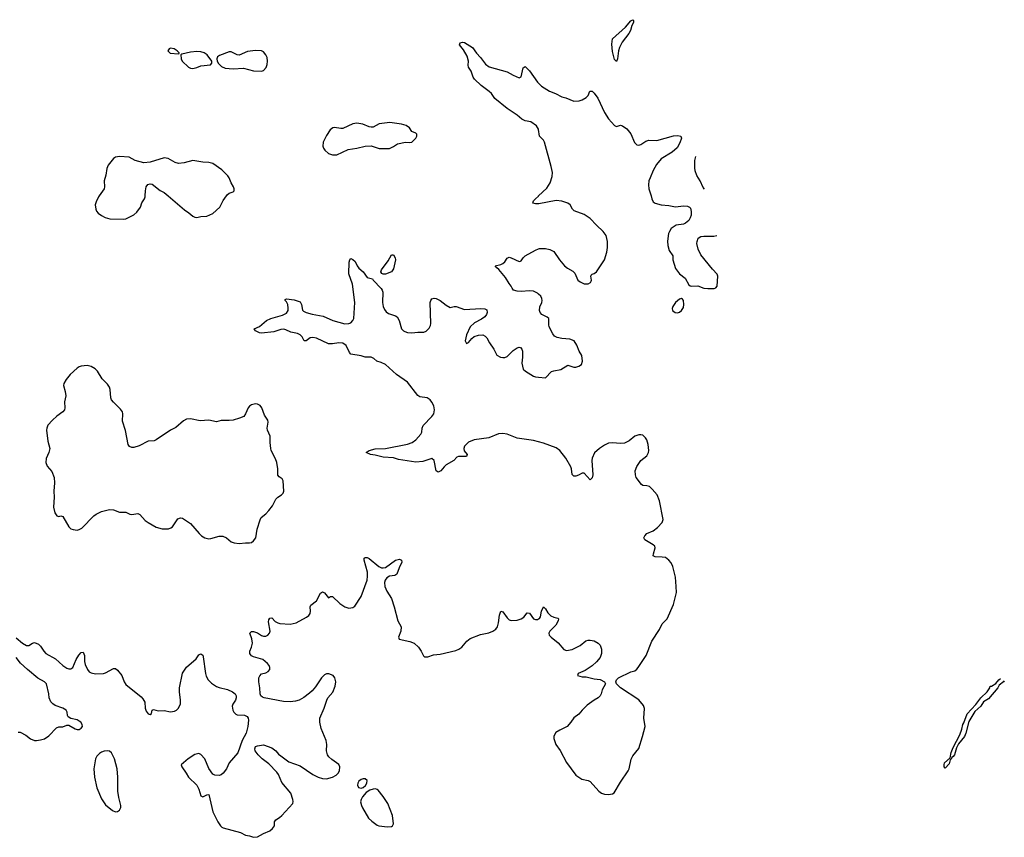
# Model space of a CAD drawing. Header units: inches. Extents: x 1384771 to 1534001, y 461348 to 645899.
# Tile 63 of 105: x 1494884 to 1504594, y 553676 to 561737. Entities that reach past the tile are written whole.
import ezdxf

# ---------------------------------------------------------------- set-up
doc = ezdxf.new("R2010")
doc.units = ezdxf.units.IN
doc.header["$MEASUREMENT"] = 0
for name, color, linetype in [('B4595', 7, 'Continuous'), ('B4596', 7, 'Continuous'), ('B5505', 7, 'Continuous'), ('B5506', 7, 'Continuous')]:
    doc.layers.add(name, color=color, linetype=linetype)

msp = doc.modelspace()

# ---------------------------------------------------------------- linework, layer by layer
at = {"layer": 'B4595', "color": 6}
for points, elevation in [([(1495667.3, 560000), (1495660.3, 559990), (1495637.2, 559942.8), (1495628.9, 559911.1), (1495634.6, 559870), (1495642.8, 559850), (1495657, 559830), (1495690, 559805.3), (1495727.3, 559787.3), (1495774.7, 559774.7), (1495910, 559770.2), (1495930, 559773.1), (1496010, 559814.3), (1496038.8, 559841.2), (1496074.2, 559890), (1496089.1, 559930.9), (1496115.4, 559970), (1496122.7, 559990), (1496123, 560000)], 800), ([(1496348.6, 560000), (1496510, 559861.6), (1496553.4, 559833.4), (1496590, 559800.9), (1496610, 559788.8), (1496630, 559786.7), (1496670, 559797), (1496730, 559800.7), (1496790, 559827.9), (1496858.4, 559890), (1496890, 559953.1), (1496922, 560000)], 800), ([(1500000, 559923), (1499970, 559921.8), (1499945.6, 559930), (1499951.2, 559950), (1499969.8, 559970), (1500000, 559998.5)], 700), ([(1500000, 559032), (1499990, 559042), (1499950, 559061.3), (1499910, 559064.5), (1499830, 559055.9), (1499790, 559059.9), (1499754.5, 559070), (1499739.6, 559090), (1499732, 559110), (1499710, 559135.6), (1499676.3, 559196.3), (1499610, 559274), (1499588, 559290), (1499572.7, 559310), (1499630, 559324.7), (1499650, 559334.5), (1499668.8, 559351.2), (1499690, 559386), (1499710, 559395), (1499730, 559391), (1499810, 559354.7), (1499823.5, 559356.5), (1499830, 559358.9), (1499848.3, 559390), (1499869.8, 559410), (1499970, 559466.1), (1500000, 559477.8)], 700), ([(1500000, 557575.8), (1499950, 557589.6), (1499790, 557611.7), (1499691.7, 557650), (1499650, 557657.3), (1499606.7, 557653.3), (1499510, 557615.6), (1499366.2, 557593.8), (1499309.2, 557570.8), (1499270, 557533.7), (1499262.5, 557510), (1499267.9, 557487.9), (1499295.8, 557450), (1499288.9, 557431.1), (1499210.2, 557429.8), (1499194.2, 557425.8), (1499166.7, 557390), (1499090, 557348.1), (1499068.6, 557330), (1499036.5, 557290), (1499010, 557277.2), (1498990, 557289.5), (1498971.3, 557391.3), (1498950, 557409.7), (1498859.7, 557380.3), (1498790, 557375.7), (1498620.9, 557400.9), (1498570, 557417.4), (1498470, 557423.1), (1498390, 557443.6), (1498342, 557450), (1498300.5, 557470), (1498330, 557490.1), (1498390, 557506.9), (1498490.6, 557510.6), (1498708.9, 557551.1), (1498754.2, 557570), (1498790, 557594.2), (1498839.3, 557650), (1498848.8, 557670), (1498853.7, 557710), (1498863.6, 557736.4), (1498950, 557824.4), (1498967.3, 557852.7), (1498974.6, 557890), (1498968.2, 557930), (1498950, 557966.2), (1498931.1, 557990), (1498902.2, 558010), (1498830, 558020.2), (1498810.6, 558030.6), (1498710, 558163.6), (1498599.9, 558239.9), (1498490, 558337.5), (1498450, 558357), (1498407.6, 558370), (1498377, 558397), (1498350, 558409.1), (1498290, 558411.2), (1498250, 558423.5), (1498150, 558439.1), (1498136.9, 558456.9), (1498104.7, 558524.7), (1498070, 558546.5), (1498030, 558551), (1497970, 558540.4), (1497930, 558541.7), (1497810, 558597.9), (1497776, 558604), (1497750, 558600.5), (1497710, 558570.9), (1497690, 558569.7), (1497670.6, 558610), (1497650.3, 558630.3), (1497623, 558643), (1497556.8, 558656.8), (1497510, 558681.1), (1497490, 558686.2), (1497458, 558682), (1497390, 558659.7), (1497270, 558645.7), (1497247.8, 558650), (1497209.4, 558670), (1497197.2, 558690), (1497247.9, 558712.1), (1497319.6, 558770), (1497359.6, 558790), (1497476.7, 558823.3), (1497515.5, 558844.5), (1497530.3, 558869.7), (1497533.2, 558893.2), (1497528.4, 558930), (1497514.9, 558954.9), (1497500.5, 558970), (1497501.7, 558978.3), (1497514.8, 558985.2), (1497590, 558974.3), (1497650, 558954.2), (1497663.1, 558930), (1497673.8, 558873.8), (1497683.5, 558863.5), (1497710.5, 558850.5), (1497770, 558833.8), (1497875.5, 558815.5), (1497971.2, 558771.2), (1498090, 558739.4), (1498130, 558740.8), (1498149.7, 558750), (1498168.7, 558770), (1498179.4, 558790), (1498189.9, 558950), (1498165.6, 559130), (1498130, 559233.2), (1498134.1, 559345.9), (1498141.1, 559370), (1498150, 559381.3), (1498170, 559374.6), (1498193, 559353), (1498212.7, 559310), (1498230, 559288.4), (1498271.9, 559251.9), (1498310, 559196.3), (1498363.5, 559183.5), (1498370.7, 559170), (1498450, 559085.8), (1498460.1, 559070), (1498465.3, 559050), (1498460.4, 558950), (1498468, 558910), (1498480.4, 558880.4), (1498497.4, 558857.4), (1498520.7, 558840.7), (1498590, 558818.2), (1498606.6, 558806.6), (1498627.5, 558770), (1498650.2, 558690.2), (1498668.7, 558670), (1498682.7, 558662.7), (1498710, 558654.7), (1498750, 558651), (1498810, 558656.9), (1498870, 558656.5), (1498893.5, 558666.5), (1498922.5, 558697.5), (1498936.5, 558723.5), (1498938.4, 558741.6), (1498930.8, 558950), (1498937.7, 558970), (1498950, 558985.3), (1498970, 558993.4), (1498990, 558989.1), (1499030, 558969.2), (1499090, 558922.3), (1499130, 558901.1), (1499170, 558909.1), (1499190, 558908.2), (1499270, 558880.6), (1499431.1, 558891.1), (1499470, 558887), (1499490, 558875.5), (1499493.8, 558850), (1499486.5, 558830), (1499471.3, 558808.7), (1499436.7, 558783.3), (1499370, 558747.3), (1499327.3, 558710), (1499290.4, 558630), (1499277.3, 558570), (1499286, 558550), (1499290, 558546), (1499310, 558554.8), (1499344.4, 558595.6), (1499366.9, 558613.1), (1499410, 558628.5), (1499450.3, 558630.3), (1499475.9, 558615.9), (1499490, 558599.1), (1499516.5, 558550), (1499560.3, 558490), (1499588.5, 558430), (1499624, 558410), (1499650, 558405.8), (1499670, 558407.7), (1499690, 558416.9), (1499750, 558476.6), (1499790, 558503.2), (1499810, 558508.9), (1499824.2, 558504.2), (1499837.4, 558490), (1499842.2, 558470), (1499844.1, 558410), (1499835.5, 558350), (1499850, 558292.7), (1499871, 558271), (1499950, 558222), (1499970, 558214.7), (1500000, 558211.8)], 700), ([(1494850, 555641.3), (1494910.4, 555590), (1494950, 555567.6), (1494973.3, 555566.7), (1495010, 555590.6), (1495030, 555597.1), (1495070, 555581.7), (1495090, 555559.5), (1495120.8, 555510), (1495141.1, 555490), (1495236.6, 555436.6), (1495308.7, 555370), (1495350, 555343.6), (1495370, 555336.1), (1495390, 555336.5), (1495408.2, 555351.8), (1495441, 555430), (1495466.5, 555473.5), (1495490, 555498.4), (1495510, 555500.5), (1495524, 555470), (1495521.8, 555410), (1495530, 555381.6), (1495551.8, 555330), (1495570, 555306.7), (1495590, 555296.4), (1495632.1, 555287.9), (1495710, 555290.4), (1495730, 555296.4), (1495810, 555341.1), (1495830, 555339.5), (1495850, 555325.3), (1495890.9, 555270.9), (1495913.2, 555210), (1495930, 555184.4), (1496080.7, 555060.7), (1496100, 555040), (1496117.1, 555010), (1496121.3, 554950), (1496130, 554919.1), (1496150, 554894.9), (1496170, 554887), (1496184.1, 554895.9), (1496190, 554931.3), (1496203.3, 554936.7), (1496250, 554923.6), (1496310, 554925.3), (1496370, 554914), (1496410, 554921.3), (1496430, 554930.4), (1496450, 554948.2), (1496470, 554992), (1496471.5, 555028.5), (1496459.4, 555110), (1496460.2, 555150), (1496490, 555293.4), (1496530, 555353.4), (1496623.9, 555436.1), (1496650, 555474.8), (1496670, 555486.8), (1496690, 555470.8), (1496695, 555455), (1496716.3, 555290), (1496724.2, 555264.2), (1496743.6, 555230), (1496775.9, 555195.9), (1496824.7, 555164.7), (1496850, 555153.8), (1496932.9, 555132.9), (1496983, 555110), (1497010.2, 555090.2), (1497018.7, 555070), (1497018, 555050), (1497011.4, 555028.6), (1496986.3, 554990), (1496978.9, 554970), (1496984.6, 554930), (1496994.9, 554910), (1497016, 554890), (1497030, 554884.4), (1497101.6, 554881.6), (1497126.7, 554866.7), (1497135.8, 554850), (1497139.6, 554830), (1497135.2, 554770), (1497116.7, 554703.3), (1497077.4, 554630), (1497034.9, 554510), (1496950.7, 554410), (1496922.8, 554350), (1496890.8, 554310), (1496870, 554292.7), (1496850, 554287), (1496810, 554289.2), (1496790, 554297.2), (1496750, 554353.2), (1496709.7, 554450), (1496671.2, 554491.2), (1496650, 554501.4), (1496610, 554491.4), (1496544.7, 554450), (1496478, 554390), (1496482, 554370), (1496527.4, 554310), (1496550, 554267.7), (1496630.4, 554190.4), (1496650, 554151.3), (1496670, 554084.7), (1496690, 554074.8), (1496730, 554096), (1496750, 554098), (1496788.5, 553928.5), (1496838, 553830), (1496863, 553790), (1496877.2, 553777.2), (1496890, 553768.4), (1497062.4, 553722.4), (1497110, 553696.3), (1497150, 553690.5), (1497190, 553676.3), (1497230, 553682), (1497290, 553714.4), (1497350, 553739.5), (1497376.8, 553763.2), (1497395.6, 553790), (1497398, 553830), (1497409, 553850), (1497447.8, 553872.2), (1497469.2, 553890), (1497576.2, 554010), (1497580.7, 554030), (1497577.6, 554050), (1497558, 554110), (1497470, 554216.2), (1497436, 554296), (1497419.1, 554319.1), (1497339.6, 554399.6), (1497274, 554450), (1497235.1, 554490), (1497206, 554530), (1497202.7, 554550), (1497209, 554570), (1497230, 554578.8), (1497290, 554586.8), (1497370, 554558), (1497410.4, 554530), (1497436.7, 554496.7), (1497458, 554478), (1497539.9, 554419.9), (1497650, 554382), (1497774.9, 554294.9), (1497828.1, 554268.1), (1497870, 554256.5), (1497910, 554253.1), (1497970, 554267.8), (1498005.6, 554290), (1498026, 554310), (1498038.3, 554330), (1498042.7, 554370), (1498030, 554394.7), (1497963.1, 554443.1), (1497933.7, 554470), (1497919.8, 554490), (1497909.8, 554530), (1497911.4, 554590), (1497906.6, 554630), (1497857.3, 554750), (1497842.4, 554810), (1497845.6, 554850), (1497886.4, 554950), (1497911.5, 555030), (1497922.4, 555050), (1497971.2, 555108.8), (1497994, 555166), (1498003.4, 555210), (1497993.1, 555250), (1497974.3, 555270), (1497931.4, 555288.6), (1497910, 555287.8), (1497890, 555277.2), (1497859.7, 555250), (1497800, 555160), (1497770, 555122), (1497743.1, 555096.9), (1497686.2, 555053.8), (1497640.7, 555030), (1497602.9, 555017.1), (1497550, 555011.3), (1497484.7, 555015.3), (1497294, 555050), (1497277, 555057), (1497262.4, 555070), (1497254.7, 555090), (1497253.5, 555150), (1497242.2, 555210), (1497243.5, 555250), (1497251.1, 555268.9), (1497270, 555288), (1497310, 555296.3), (1497334, 555310), (1497349.3, 555330), (1497351.8, 555350), (1497344.7, 555370), (1497327.1, 555390), (1497280.9, 555430), (1497190, 555455.9), (1497170, 555466.9), (1497159.6, 555479.6), (1497153.6, 555490), (1497152.7, 555510), (1497170.4, 555550), (1497179, 555590), (1497173.2, 555633.2), (1497155, 555690), (1497170, 555705.8), (1497190, 555705.1), (1497230, 555690.8), (1497270, 555665.9), (1497290, 555659.5), (1497310, 555661), (1497330, 555670.2), (1497349.1, 555690), (1497354.3, 555710), (1497338.2, 555801.8), (1497340.3, 555819.7), (1497350, 555837.3), (1497370, 555840.9), (1497404.8, 555804.8), (1497430, 555789.5), (1497450, 555784.2), (1497550, 555778.8), (1497610, 555792.4), (1497713.7, 555846.3), (1497736.9, 555863.1), (1497750, 555882.4), (1497752.7, 555907.3), (1497748.6, 555950), (1497754.2, 555965.8), (1497810, 556006.7), (1497850, 556083.7), (1497870, 556096.5), (1497890, 556085.3), (1497930, 556037.3), (1497949.6, 556050.4), (1497970, 556051.6), (1498041.5, 555981.5), (1498090, 555947.5), (1498130, 555936.2), (1498170, 555940.8), (1498190, 555956.5), (1498250, 556049.2), (1498309.9, 556210), (1498315.5, 556250), (1498314.2, 556290), (1498282.7, 556410), (1498282, 556430), (1498290, 556436.1), (1498310, 556435), (1498330, 556425.5), (1498425.9, 556345.9), (1498453.1, 556333.1), (1498470, 556332.2), (1498490, 556338), (1498590, 556407.7), (1498630, 556416.9), (1498650.3, 556410), (1498652.8, 556390), (1498625.6, 556334.4), (1498604.6, 556270), (1498583, 556257), (1498530, 556249.9), (1498505.2, 556234.8), (1498489.6, 556210.4), (1498483.3, 556190), (1498484.3, 556150), (1498503.7, 556103.7), (1498550.3, 556030), (1498578.3, 555950), (1498612, 555810), (1498644.9, 555750), (1498644.2, 555710), (1498620.4, 555650), (1498624.9, 555630), (1498730, 555607.2), (1498773.7, 555590), (1498816.9, 555550), (1498843.7, 555510), (1498865.3, 555465.3), (1498875.9, 555455.9), (1498910, 555454.9), (1498965, 555475), (1499030, 555481.8), (1499183.6, 555516.4), (1499214.5, 555530), (1499243.6, 555550), (1499294, 555610), (1499324.9, 555635.1), (1499430, 555675.3), (1499510, 555691), (1499550.4, 555709.6), (1499579.8, 555730), (1499595.2, 555750), (1499607.5, 555790), (1499614.9, 555865.1), (1499630, 555904.2), (1499650, 555899.6), (1499690, 555840.2), (1499710, 555821.2), (1499730, 555813.2), (1499790, 555815.9), (1499830, 555830.2), (1499854.6, 555845.4), (1499890, 555888.7), (1499910, 555887), (1499951.2, 555831.2), (1499970, 555823.7), (1499990, 555824.2), (1500000, 555829.1)], 700), ([(1494870, 554713.4), (1494890, 554712.7), (1494944.2, 554684.2), (1494990, 554647.3), (1495030, 554631), (1495050, 554630.8), (1495090, 554636), (1495130, 554647.3), (1495170, 554676), (1495245.6, 554754.4), (1495270, 554766), (1495310, 554766.8), (1495350, 554780.7), (1495370, 554780.7), (1495430, 554746.7), (1495450, 554740.4), (1495470, 554740.5), (1495490, 554750.8), (1495503.7, 554770), (1495500.7, 554790), (1495487, 554810), (1495470, 554822.4), (1495450, 554833.5), (1495387.2, 554847.2), (1495363.7, 554863.7), (1495356, 554876), (1495351.6, 554910), (1495342.7, 554930), (1495309, 554950), (1495235.4, 554975.4), (1495211.1, 554991.1), (1495191.1, 555011.1), (1495174.7, 555050), (1495171, 555090), (1495147.5, 555190), (1495130, 555209), (1495064.2, 555244.2), (1494961.7, 555330), (1494892.9, 555392.9), (1494850.3, 555450.3)], 700)]:
    msp.add_lwpolyline(points, dxfattribs=dict(at, elevation=elevation))
for points, elevation in [([(1498490, 559227.9), (1498468.8, 559228.8), (1498455.6, 559235.6), (1498446.9, 559250), (1498453.5, 559270), (1498519.2, 559360.8), (1498550, 559419.3), (1498570, 559420.4), (1498587.4, 559390), (1498590.1, 559370.1), (1498570, 559281.3), (1498550, 559249.9)], 700), ([(1495550, 558326.6), (1495490, 558320.5), (1495470, 558315.1), (1495450, 558300.5), (1495380.4, 558239.6), (1495341.5, 558190), (1495320.3, 558150), (1495315.8, 558130), (1495332.7, 558070), (1495338.7, 558030), (1495326.7, 557970), (1495330.4, 557910), (1495324.4, 557890), (1495310.4, 557870), (1495250, 557829.7), (1495206.7, 557790), (1495161.7, 557738.3), (1495150.2, 557709.8), (1495148.7, 557690), (1495162.2, 557582.2), (1495181.2, 557510), (1495172.2, 557470), (1495146.6, 557410), (1495142.5, 557370), (1495153.9, 557333.9), (1495202.2, 557282.2), (1495223.2, 557223.2), (1495227.5, 557170), (1495220.2, 557090), (1495223.1, 557030), (1495216.2, 556930), (1495230, 556876.5), (1495250, 556845.8), (1495270, 556840.8), (1495290, 556845.8), (1495310, 556838.8), (1495370, 556736.1), (1495390, 556718.3), (1495410, 556710.1), (1495450, 556705.5), (1495470.4, 556709.6), (1495495.8, 556724.2), (1495615.8, 556844.2), (1495638.4, 556861.6), (1495690, 556889.3), (1495770, 556907.9), (1495810, 556904.8), (1495870, 556882.4), (1495930, 556880.5), (1495970, 556860.9), (1495990, 556858.8), (1496050, 556867.8), (1496070, 556858.4), (1496121.1, 556801.1), (1496150, 556780.6), (1496230, 556735.2), (1496290, 556716.5), (1496350, 556719), (1496373, 556727), (1496390, 556738.9), (1496444.5, 556815.5), (1496470, 556826.3), (1496490, 556821.3), (1496569.4, 556769.4), (1496654, 556670), (1496676, 556650), (1496710, 556629.6), (1496750, 556620.6), (1496770, 556622), (1496850, 556645.4), (1496886.9, 556646.9), (1496924, 556630), (1496969.4, 556589.4), (1496999.2, 556579.2), (1497050, 556573.1), (1497110, 556579.4), (1497150, 556578), (1497170, 556584.2), (1497190, 556598.3), (1497212.3, 556630), (1497227.2, 556712.8), (1497254.4, 556805.6), (1497267, 556830), (1497310, 556864.8), (1497341.7, 556898.3), (1497376.4, 556943.6), (1497408.5, 557010), (1497430, 557029.2), (1497467.5, 557052.5), (1497483.7, 557070), (1497488.3, 557090), (1497483, 557190), (1497472.9, 557210), (1497442.8, 557230), (1497428.2, 557248.2), (1497429.9, 557310), (1497420.4, 557370), (1497406.8, 557406.8), (1497364.4, 557490), (1497359.3, 557510), (1497353, 557570), (1497354.8, 557630), (1497328, 557690), (1497324.5, 557710), (1497335.8, 557770), (1497331.6, 557790), (1497298.2, 557838.2), (1497272.1, 557912.1), (1497254.7, 557934.7), (1497230, 557947.6), (1497210, 557949.7), (1497170, 557940.5), (1497151.4, 557928.6), (1497137, 557910), (1497112, 557850), (1497093.5, 557826.5), (1497052.9, 557807.1), (1496990, 557789.1), (1496950, 557784.5), (1496870, 557785.8), (1496826.4, 557773.6), (1496750, 557787.4), (1496663.3, 557783.3), (1496570, 557802), (1496530, 557799.3), (1496498.7, 557781.3), (1496423.7, 557716.3), (1496370.5, 557689.5), (1496230, 557594.7), (1496210, 557586.6), (1496150, 557582), (1496063, 557537), (1496010, 557519.1), (1495990, 557519), (1495967.6, 557530), (1495954.8, 557550), (1495927.6, 557687.6), (1495898.1, 557778.1), (1495901.6, 557850), (1495897.1, 557870), (1495878.6, 557898.6), (1495810, 557965), (1495790.5, 557990), (1495782.5, 558010), (1495776.9, 558090), (1495770, 558115.4), (1495750, 558142.7), (1495696.5, 558196.5), (1495650, 558271), (1495630, 558293.7), (1495590, 558319.7)], 800), ([(1495750, 554527.8), (1495715.8, 554524.2), (1495690, 554517), (1495670, 554503.7), (1495645.4, 554474.6), (1495631.5, 554448.5), (1495614.9, 554350), (1495620.7, 554270), (1495644.7, 554164.7), (1495690, 554055.5), (1495730, 553997.3), (1495799.3, 553939.3), (1495830, 553928.2), (1495850, 553930.4), (1495870, 553943.1), (1495880.4, 553970), (1495881.5, 553990), (1495860.4, 554070), (1495851.6, 554131.6), (1495852.8, 554270), (1495845.5, 554350), (1495818.4, 554450), (1495790, 554507.6), (1495770, 554524.2)], 700), ([(1498270, 554252.9), (1498250, 554246.6), (1498229.3, 554230.7), (1498218, 554210), (1498214.9, 554190), (1498225.9, 554165.9), (1498250, 554159.5), (1498270, 554168.5), (1498293.2, 554186.8), (1498308.4, 554210), (1498310, 554235.1), (1498290, 554251.9)], 700), ([(1498392.8, 554152.8), (1498368.4, 554151.6), (1498337.9, 554142.1), (1498300.4, 554119.6), (1498263.7, 554076.3), (1498251, 554050), (1498245.8, 554025.8), (1498254.4, 553990), (1498265.6, 553965.6), (1498325.1, 553865.1), (1498355.4, 553835.4), (1498410, 553796.4), (1498426, 553790), (1498510, 553778), (1498550, 553783.1), (1498560.9, 553790), (1498569.6, 553810.4), (1498559.3, 553890), (1498513.9, 554010), (1498470, 554079.8), (1498420.3, 554140.3), (1498410, 554148.3)], 700)]:
    msp.add_lwpolyline(points, close=True, dxfattribs=dict(at, elevation=elevation))
at = {"layer": 'B4596', "color": 6}
for points, elevation in [([(1500000, 560655.6), (1499999.4, 560659.4), (1499980.8, 560690), (1499924, 560730), (1499870, 560741.6), (1499835.7, 560755.7), (1499790, 560795.7), (1499690, 560860.2), (1499570, 560962), (1499535.3, 561010), (1499514, 561030), (1499435.4, 561090), (1499367.7, 561150), (1499354.6, 561170), (1499336.8, 561230), (1499310.9, 561270), (1499306.2, 561290), (1499310.8, 561330), (1499296.6, 561376.6), (1499261.5, 561441.5), (1499222, 561490), (1499229, 561510), (1499250, 561517.3), (1499270, 561513.4), (1499350, 561462), (1499387.9, 561407.9), (1499430, 561364.7), (1499479.3, 561299.3), (1499513, 561273), (1499690, 561222.3), (1499750, 561190.3), (1499810, 561165.3), (1499830, 561174), (1499850, 561262.8), (1499870, 561277.3), (1499910, 561234.6), (1499990, 561122.3), (1500000, 561112.4)], 700), ([(1496922, 560000), (1496930, 560011.7), (1496950, 560027.8), (1496990, 560039), (1496998, 560050), (1496999.8, 560070), (1496992.5, 560090), (1496968.2, 560128.2), (1496950, 560177), (1496937.4, 560197.4), (1496876.6, 560256.6), (1496790, 560319.4), (1496750, 560330.7), (1496690, 560333.6), (1496590, 560347.6), (1496507.1, 560327.1), (1496450, 560320.5), (1496417.2, 560330), (1496348.5, 560368.5), (1496310, 560376), (1496170, 560334.3), (1496110, 560325.1), (1496024, 560350), (1495962.7, 560382.7), (1495870, 560389.8), (1495830, 560381.4), (1495810, 560369.8), (1495756.3, 560303.7), (1495742.7, 560270), (1495734.5, 560205.5), (1495716.1, 560150), (1495722, 560090), (1495716.5, 560070), (1495667.3, 560000)], 800), ([(1496123, 560000), (1496124.2, 560050), (1496131.2, 560088.8), (1496146.6, 560113.4), (1496170, 560119.3), (1496190, 560114.4), (1496270, 560053.4), (1496310, 560033.1), (1496348.6, 560000)], 800)]:
    msp.add_lwpolyline(points, dxfattribs=dict(at, elevation=elevation))
at = {"layer": 'B4596', "color": 6, "elevation": 800}
for points in [[(1496370, 561457.2), (1496358, 561450), (1496346, 561430), (1496367.3, 561407.3), (1496450, 561402), (1496456.4, 561403.6), (1496458, 561410), (1496438, 561430), (1496406, 561450)], [(1496630, 561423.5), (1496570, 561418), (1496482.8, 561397.2), (1496472, 561390), (1496477.3, 561350), (1496487.7, 561330), (1496548.9, 561268.9), (1496570, 561258.7), (1496590, 561256.5), (1496630, 561267.6), (1496670, 561281.3), (1496766.6, 561293.4), (1496779.3, 561310), (1496778, 561330), (1496731.5, 561390), (1496702.7, 561410), (1496670, 561420.5)], [(1497210, 561433.8), (1497130, 561424.5), (1497050, 561388), (1497030, 561389.7), (1496970, 561419.1), (1496950, 561419.1), (1496854.8, 561385.2), (1496834.9, 561370), (1496828, 561350), (1496830.4, 561330), (1496845.4, 561305.4), (1496875.9, 561275.9), (1496910, 561260.2), (1496988.3, 561251.7), (1497090, 561258), (1497190, 561232.1), (1497270, 561229.2), (1497290, 561238), (1497313.6, 561266.4), (1497326, 561294), (1497329.1, 561330), (1497323, 561363), (1497310, 561391.3), (1497290, 561422), (1497270, 561430.9)], [(1498535, 560725), (1498430.3, 560709.7), (1498370, 560678.9), (1498350, 560676.4), (1498330, 560679.7), (1498268.7, 560708.7), (1498210, 560715.7), (1498169.5, 560710.5), (1498070, 560666), (1498050, 560664.7), (1497990, 560674.5), (1497971, 560670), (1497944.4, 560650), (1497910, 560594.5), (1497877.6, 560530), (1497872.9, 560490), (1497879.6, 560470), (1497894.6, 560450), (1497930, 560419.6), (1497970, 560405.4), (1498010, 560405.8), (1498122.5, 560457.5), (1498210, 560471.1), (1498291.8, 560491.8), (1498350, 560492.2), (1498430, 560468.8), (1498530, 560468.8), (1498570, 560486), (1498610, 560512.6), (1498690.4, 560530.4), (1498730, 560526.4), (1498750, 560530.6), (1498790, 560570.7), (1498801.6, 560590), (1498799.6, 560610), (1498790, 560619.6), (1498750, 560635.1), (1498729.8, 560670), (1498694.7, 560694.7), (1498650, 560706.7)]]:
    msp.add_lwpolyline(points, close=True, dxfattribs=at)
at = {"layer": 'B5505', "color": 6}
for points, elevation in [([(1500000, 559998.5), (1500001.6, 560000)], 700), ([(1501109.9, 560000), (1501118.4, 559970), (1501130, 559942.9), (1501150, 559928), (1501211.3, 559911.3), (1501285, 559905), (1501350, 559891.5), (1501430, 559900.7), (1501470, 559898.5), (1501490, 559890.3), (1501497.9, 559877.9), (1501507.5, 559847.5), (1501506.8, 559810), (1501497.2, 559782.8), (1501481.7, 559758.3), (1501450, 559729.8), (1501430, 559721.6), (1501359.5, 559710), (1501310, 559678.2), (1501291, 559650), (1501283.5, 559630), (1501273.2, 559553.2), (1501276.5, 559510), (1501290, 559460.7), (1501326, 559410), (1501324.2, 559370), (1501350, 559284.9), (1501390.3, 559230.3), (1501447.6, 559187.6), (1501483.4, 559123.4), (1501494.9, 559114.9), (1501510, 559110.5), (1501570, 559112.8), (1501630, 559091.2), (1501670, 559085.6), (1501732.6, 559087.4), (1501750, 559094.9), (1501761.5, 559110), (1501769.6, 559209.6), (1501761.6, 559230), (1501716.4, 559276.4), (1501600.5, 559420.5), (1501573.6, 559473.6), (1501562, 559530), (1501563.9, 559550), (1501575.9, 559584.1), (1501600.5, 559599.5), (1501630, 559604.2), (1501730, 559602.3), (1501760.3, 559611.1)], 700), ([(1500000, 559477.8), (1500010, 559481.7), (1500070, 559481.5), (1500112.2, 559472.2), (1500152.6, 559452.6), (1500206.4, 559370), (1500257.8, 559310), (1500286.2, 559286.2), (1500338.2, 559258.2), (1500358.3, 559238.3), (1500389.1, 559170), (1500410, 559151.8), (1500450, 559133.7), (1500490, 559132.7), (1500514, 559146), (1500521.2, 559158.8), (1500524.5, 559170), (1500515.1, 559210), (1500520.1, 559219.9), (1500529, 559230), (1500550, 559236), (1500572.6, 559250), (1500650, 559370.4), (1500674.5, 559445.5), (1500679.5, 559490), (1500679.5, 559550), (1500667.9, 559610), (1500639.3, 559650), (1500571.6, 559711.6), (1500510, 559778.4), (1500450, 559818), (1500353.1, 559853.1), (1500336.4, 559870), (1500311.3, 559911.3), (1500289.5, 559930), (1500230, 559948.8), (1500173.8, 559953.8), (1500003.2, 559923.2), (1500000, 559923)], 700), ([(1500000, 558211.8), (1500070, 558205), (1500130, 558268.4), (1500150, 558276.3), (1500220.7, 558290), (1500290, 558332.4), (1500350, 558311), (1500368.9, 558311.1), (1500398.9, 558321.1), (1500423.7, 558336.3), (1500434.7, 558370), (1500427.3, 558427.3), (1500401, 558470), (1500379.5, 558530), (1500350.6, 558570), (1500308, 558588), (1500230, 558594.9), (1500184, 558604), (1500158.3, 558618.3), (1500140.4, 558640.4), (1500106, 558710), (1500101.9, 558730), (1500101.5, 558790), (1500085.6, 558805.6), (1500032.3, 558832.3), (1500018.4, 558850), (1500011.1, 558870), (1500014.9, 558905.1), (1500034.1, 558950), (1500038, 558970), (1500034.8, 558990), (1500022, 559010), (1500000, 559032)], 700), ([(1500000, 555829.1), (1500010, 555834), (1500020.8, 555850), (1500030, 555904.9), (1500050, 555948.2), (1500070, 555928.7), (1500092.4, 555890), (1500121.3, 555861.3), (1500150, 555845.7), (1500190, 555837.3), (1500198.9, 555830), (1500194.3, 555810), (1500170, 555768.7), (1500112, 555710), (1500103.7, 555690), (1500105.5, 555670), (1500124, 555650), (1500194.3, 555594.3), (1500250, 555527.7), (1500276.7, 555516.7), (1500333.7, 555526.3), (1500410, 555568.9), (1500466.8, 555613.2), (1500490, 555620.2), (1500510, 555621.2), (1500550, 555612), (1500590.3, 555590), (1500608.4, 555570), (1500621.1, 555530), (1500620.3, 555490), (1500607.2, 555450), (1500573.4, 555406.6), (1500530, 555365.4), (1500460.3, 555319.7), (1500390.8, 555290), (1500386, 555270), (1500430, 555259.5), (1500470, 555259.3), (1500550, 555240.3), (1500610, 555231.6), (1500651, 555210), (1500661, 555190), (1500628.7, 555131.3), (1500618.4, 555090), (1500608.2, 555070), (1500590.2, 555049.8), (1500550, 555029.6), (1500479.6, 554980.4), (1500430.2, 554929.8), (1500398.7, 554890), (1500350, 554854.3), (1500320.3, 554810), (1500282, 554770), (1500210, 554734), (1500172.7, 554710), (1500150, 554673.2), (1500150.3, 554650), (1500172.5, 554592.5), (1500212.7, 554532.7), (1500275.3, 554415.3), (1500367.5, 554287.5), (1500426.8, 554250), (1500490, 554237.4), (1500510, 554226.7), (1500594.4, 554130), (1500622, 554110), (1500650, 554102), (1500690, 554099.3), (1500730, 554105.4), (1500745.3, 554114.7), (1500810, 554219.5), (1500885.8, 554330), (1500894, 554350), (1500914.8, 554445.2), (1500930, 554479.1), (1500989.8, 554550.2), (1501026.3, 554670), (1501050.8, 554770), (1501039.2, 554850), (1501045.1, 554945.1), (1501036.3, 554976.3), (1500991.1, 555031.1), (1500808.7, 555150), (1500768.7, 555190), (1500762, 555210), (1500769.2, 555230), (1500789.3, 555250), (1500910, 555307), (1500950, 555318.4), (1500970, 555333), (1500982.4, 555350), (1501061.3, 555470), (1501116.9, 555610), (1501193.4, 555726.6), (1501220.2, 555779.8), (1501270, 555830.6), (1501331.3, 555970), (1501359.8, 556090), (1501359.2, 556150), (1501350, 556242), (1501325.6, 556345.6), (1501310, 556381.6), (1501286.9, 556410), (1501253.6, 556433.6), (1501219.6, 556439.6), (1501150, 556440.7), (1501131.9, 556450), (1501133.4, 556470), (1501152.5, 556530), (1501146.2, 556546.2), (1501130, 556560.2), (1501048.9, 556608.9), (1501038.6, 556630), (1501047.6, 556650), (1501068.1, 556670), (1501130, 556699.1), (1501173.5, 556730), (1501219.2, 556780.8), (1501229.9, 556810), (1501193.4, 556993.4), (1501170, 557052.9), (1501120.6, 557110), (1501093.9, 557133.9), (1501070, 557142.2), (1501030, 557145.3), (1501016, 557156), (1500964.8, 557224.8), (1500955.3, 557250), (1500954.7, 557290), (1500968.5, 557331.5), (1501009.6, 557390.4), (1501070, 557438.2), (1501086.4, 557470), (1501089.2, 557490.8), (1501082.1, 557550), (1501070, 557594.3), (1501055.8, 557615.8), (1501030, 557639.7), (1501010, 557645.6), (1500990, 557645), (1500950, 557629.8), (1500894.5, 557585.5), (1500850, 557562.7), (1500810, 557557.6), (1500730, 557564.5), (1500690, 557561.3), (1500650, 557544.1), (1500601.1, 557510), (1500553.5, 557466.5), (1500530, 557413), (1500527.5, 557390), (1500536.6, 557250), (1500530, 557220.5), (1500510, 557202), (1500450, 557266.5), (1500430, 557267.7), (1500394.2, 557245.8), (1500370, 557237), (1500350, 557237.4), (1500342.6, 557242.6), (1500333.3, 557253.3), (1500325.7, 557310), (1500317.7, 557330), (1500270, 557414), (1500211.4, 557491.4), (1500176.1, 557516.1), (1500050, 557562), (1500000, 557575.8)], 700), ([(1504593.9, 555220.4), (1504585.8, 555210), (1504542.2, 555177.8), (1504528.9, 555150), (1504439, 555041), (1504389.3, 555010.7), (1504363.1, 554970), (1504304.3, 554915.7), (1504242.5, 554817.5), (1504215.5, 554704.5), (1504201.1, 554670), (1504143.7, 554596.3), (1504123.2, 554556.8), (1504101.5, 554490), (1504090, 554471.6), (1504077.2, 554462.8), (1504070, 554447.3), (1504059.6, 554440.4), (1504050, 554402), (1504010, 554357.2), (1504002, 554370), (1503999.6, 554390), (1504005.6, 554410), (1504058.7, 554461.3), (1504070, 554513.4), (1504090, 554562), (1504154.4, 554685.6), (1504176.5, 554743.5), (1504184.7, 554790), (1504194.5, 554805.5), (1504227.4, 554892.6), (1504314.6, 554985.4), (1504361.5, 555050), (1504423.8, 555110), (1504451.5, 555150), (1504455.1, 555164.9), (1504466.8, 555166.8), (1504510, 555191.7), (1504540.4, 555230), (1504557.2, 555242.9)], 600)]:
    msp.add_lwpolyline(points, dxfattribs=dict(at, elevation=elevation))
at = {"layer": 'B5505', "color": 6, "elevation": 700}
msp.add_lwpolyline([(1501410, 558989.2), (1501390, 558982), (1501350, 558949.6), (1501323.6, 558910), (1501318.9, 558890), (1501323.1, 558870), (1501347.7, 558850), (1501370, 558847.8), (1501390, 558854), (1501410, 558868.8), (1501430, 558901), (1501433.7, 558930), (1501430, 558968), (1501422, 558982)], close=True, dxfattribs=at)
at = {"layer": 'B5506', "color": 6, "elevation": 700}
msp.add_lwpolyline([(1500770, 561324.4), (1500750, 561345.1), (1500730, 561424.7), (1500722.8, 561497.2), (1500730, 561548.5), (1500857.8, 561662.2), (1500910, 561727.3), (1500930, 561737.3), (1500938.8, 561730), (1500935.8, 561710), (1500921, 561679), (1500906.7, 561630), (1500890, 561599.7), (1500825.1, 561514.9), (1500798.2, 561461.8), (1500789, 561430), (1500780.8, 561350)], close=True, dxfattribs=at)
for points in [[(1500000, 561112.4), (1500030, 561082.8), (1500110, 561031.4), (1500168.5, 561008.5), (1500230, 560976.5), (1500270, 560966.9), (1500350, 560934.6), (1500401.4, 560938.6), (1500430, 560947), (1500470, 560968.8), (1500489.8, 560990.2), (1500507.6, 561032.4), (1500530, 561032.3), (1500550, 561013), (1500584.4, 560964.4), (1500650, 560823.1), (1500690, 560759.1), (1500750, 560693.4), (1500770, 560682.8), (1500810, 560696), (1500829, 560691), (1500870, 560660.7), (1500910, 560612.7), (1500946.9, 560526.9), (1500970, 560502.6), (1500990, 560500.8), (1501010, 560508.1), (1501060.3, 560539.7), (1501090, 560549.7), (1501166.7, 560546.7), (1501331.3, 560591.3), (1501375.8, 560595.8), (1501404.2, 560590), (1501409.3, 560570), (1501395.7, 560524.3), (1501366.9, 560473.1), (1501317.8, 560430), (1501210, 560365.7), (1501163.5, 560310), (1501130.7, 560249.3), (1501100.9, 560179.1), (1501090, 560147.3), (1501085, 560110), (1501090, 560070.4), (1501109.9, 560000)], [(1500001.6, 560000), (1500083.1, 560076.9), (1500114.3, 560130), (1500135.8, 560190), (1500137.2, 560230), (1500126.7, 560290), (1500059.8, 560530), (1500048.5, 560548.5), (1500009.7, 560590), (1500000, 560655.6)], [(1501638.8, 560066.1), (1501623.4, 560083.4), (1501594.5, 560150), (1501562.4, 560202.4), (1501546.3, 560246.3), (1501542.7, 560277.3), (1501541.8, 560350), (1501551.5, 560388.5), (1501552.5, 560389.5)]]:
    msp.add_lwpolyline(points, dxfattribs=at)

doc.saveas('drawing.dxf')
